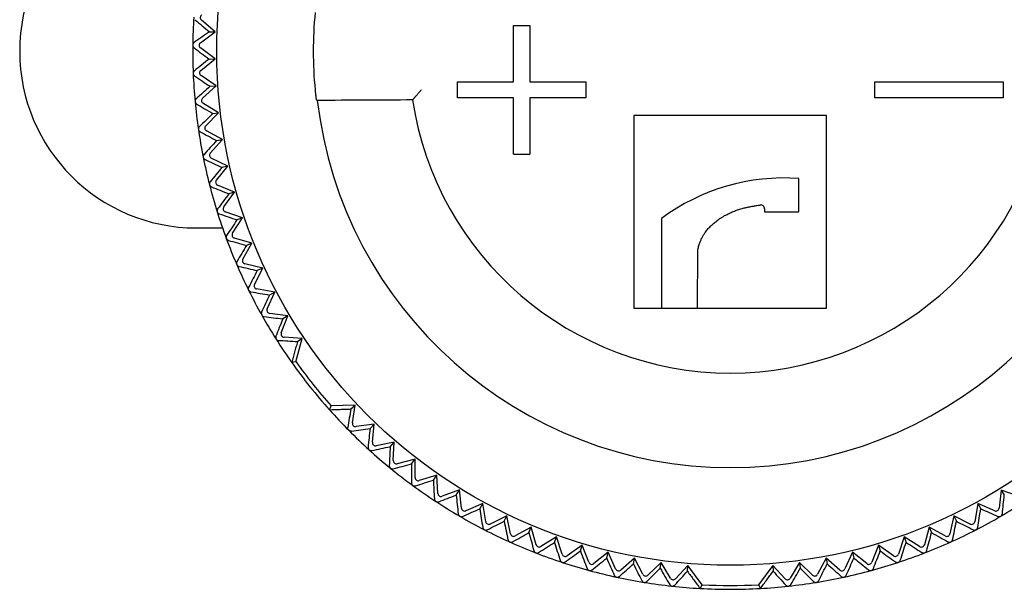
# Model space of a CAD drawing. Header units: millimetres. Extents: x 8 to 313, y 12 to 244.
# Tile 4 of 20: x 145 to 176, y 77 to 95. Entities that reach past the tile are written whole.
import ezdxf

# ---------------------------------------------------------------- set-up
doc = ezdxf.new("R2010")
doc.units = ezdxf.units.MM

msp = doc.modelspace()

# ---------------------------------------------------------------- linework, layer by layer
at = {"color": 7, "linetype": 'Continuous', "lineweight": 30}
for p, q in [((151.025, 94.598), (150.59, 94.966)), ((150.563, 94.263), (151.025, 94.598)), ((150.839, 94.605), (151.025, 94.598)), ((160.32, 94.797), (160.82, 94.797)), ((160.32, 93.047), (160.32, 94.797)), ((160.82, 94.797), (160.82, 93.047)), ((151.016, 93.757), (150.562, 94.102)), ((150.572, 93.399), (151.016, 93.757)), ((150.829, 93.754), (151.016, 93.757)), ((151.051, 92.917), (150.579, 93.238)), ((158.57, 92.547), (158.57, 93.047)), ((158.57, 93.047), (160.32, 93.047)), ((160.82, 93.047), (162.57, 93.047)), ((162.57, 93.047), (162.57, 92.547)), ((171.57, 92.547), (171.57, 93.047)), ((171.57, 93.047), (175.57, 93.047)), ((175.57, 93.047), (175.57, 92.547)), ((150.626, 92.536), (151.051, 92.917)), ((150.864, 92.905), (151.051, 92.917)), ((151.129, 92.08), (150.641, 92.376)), ((154.168, 92.495), (154.201, 92.465)), ((157.169, 92.48), (157.181, 92.495)), ((160.32, 92.547), (158.57, 92.547)), ((160.32, 90.797), (160.32, 92.547)), ((162.57, 92.547), (160.82, 92.547)), ((160.82, 92.547), (160.82, 90.797)), ((175.57, 92.547), (171.57, 92.547)), ((150.725, 91.677), (151.129, 92.08)), ((150.944, 92.058), (151.129, 92.08)), ((170.07, 91.997), (164.07, 91.997)), ((164.07, 91.997), (164.07, 85.997)), ((170.07, 85.997), (170.07, 91.997)), ((151.251, 91.249), (150.748, 91.518)), ((150.869, 90.825), (151.251, 91.249)), ((151.067, 91.217), (151.251, 91.249)), ((151.417, 90.424), (150.9, 90.667)), ((160.32, 90.797), (160.82, 90.797)), ((151.057, 89.981), (151.417, 90.424)), ((151.417, 90.424), (151.235, 90.383)), ((169.209, 88.998), (169.209, 90.035)), ((151.625, 89.61), (151.097, 89.826)), ((151.289, 89.149), (151.625, 89.61)), ((151.625, 89.61), (151.446, 89.559)), ((151.876, 88.808), (151.337, 88.996)), ((168.137, 89.091), (168.137, 88.998)), ((168.137, 88.998), (169.209, 88.998)), ((151.565, 88.33), (151.876, 88.808)), ((151.876, 88.808), (151.699, 88.747)), ((164.926, 88.791), (164.926, 85.997)), ((150.43, 88.497), (151.249, 88.497)), ((152.168, 88.02), (151.62, 88.179)), ((151.882, 87.526), (152.168, 88.02)), ((152.168, 88.02), (151.995, 87.95)), ((166.052, 85.997), (166.057, 87.82)), ((152.502, 87.248), (151.946, 87.378)), ((152.242, 86.74), (152.502, 87.248)), ((152.502, 87.248), (152.332, 87.169)), ((152.875, 86.495), (152.313, 86.596)), ((152.642, 85.974), (152.875, 86.495)), ((152.875, 86.495), (152.71, 86.407)), ((164.07, 85.997), (164.926, 85.997)), ((164.926, 85.997), (166.052, 85.997)), ((166.052, 85.997), (170.07, 85.997)), ((153.287, 85.762), (152.721, 85.834)), ((153.082, 85.23), (153.287, 85.762)), ((153.287, 85.762), (153.127, 85.666)), ((153.728, 85.053), (153.168, 85.094)), ((153.539, 84.328), (153.728, 85.053)), ((153.728, 85.053), (153.581, 84.948)), ((153.539, 84.328), (153.41, 84.304)), ((154.581, 82.836), (154.633, 82.957)), ((155.381, 82.979), (154.633, 82.957)), ((155.246, 82.86), (155.381, 82.979)), ((155.297, 82.424), (155.381, 82.979)), ((155.974, 82.392), (155.41, 82.31)), ((155.845, 82.257), (155.974, 82.392)), ((155.918, 81.824), (155.974, 82.392)), ((156.597, 81.827), (156.037, 81.716)), ((156.475, 81.686), (156.597, 81.827)), ((156.571, 81.257), (156.597, 81.827)), ((157.248, 81.296), (156.695, 81.156)), ((157.134, 81.148), (157.248, 81.296)), ((157.252, 80.725), (157.248, 81.296)), ((157.927, 80.799), (157.381, 80.63)), ((157.82, 80.646), (157.927, 80.799)), ((157.96, 80.229), (157.927, 80.799)), ((158.63, 80.339), (158.094, 80.141)), ((158.532, 80.18), (158.63, 80.339)), ((158.693, 79.771), (158.63, 80.339)), ((175.511, 80.338), (175.447, 79.771)), ((176.046, 80.141), (175.511, 80.338)), ((175.511, 80.338), (175.609, 80.18)), ((159.356, 79.916), (158.832, 79.691)), ((159.266, 79.752), (159.356, 79.916)), ((159.449, 79.353), (159.356, 79.916)), ((174.784, 79.915), (174.691, 79.352)), ((175.309, 79.691), (174.784, 79.915)), ((174.784, 79.915), (174.874, 79.752)), ((160.104, 79.531), (159.592, 79.279)), ((160.023, 79.363), (160.104, 79.531)), ((160.226, 78.974), (160.104, 79.531)), ((174.037, 79.531), (173.915, 78.974)), ((174.549, 79.279), (174.037, 79.531)), ((174.037, 79.531), (174.118, 79.363)), ((160.87, 79.186), (160.372, 78.908)), ((160.798, 79.014), (160.87, 79.186)), ((161.021, 78.636), (160.87, 79.186)), ((173.27, 79.186), (173.119, 78.636)), ((173.768, 78.908), (173.27, 79.186)), ((173.27, 79.186), (173.342, 79.014)), ((161.654, 78.882), (161.171, 78.578)), ((161.591, 78.706), (161.654, 78.882)), ((161.834, 78.341), (161.654, 78.882)), ((172.486, 78.882), (172.307, 78.341)), ((172.969, 78.578), (172.486, 78.882)), ((172.486, 78.882), (172.549, 78.706)), ((162.452, 78.619), (161.986, 78.29)), ((162.399, 78.441), (162.452, 78.619)), ((162.66, 78.088), (162.452, 78.619)), ((171.688, 78.619), (171.48, 78.088)), ((172.154, 78.29), (171.688, 78.619)), ((171.688, 78.619), (171.742, 78.441)), ((163.264, 78.399), (162.815, 78.046)), ((163.219, 78.217), (163.264, 78.399)), ((163.499, 77.879), (163.264, 78.399)), ((170.877, 78.399), (170.641, 77.879)), ((171.325, 78.046), (170.877, 78.399)), ((170.877, 78.399), (170.921, 78.217)), ((164.085, 78.221), (163.656, 77.845)), ((164.05, 78.038), (164.085, 78.221)), ((164.347, 77.714), (164.085, 78.221)), ((164.915, 78.086), (164.506, 77.688)), ((164.89, 77.901), (164.915, 78.086)), ((165.203, 77.594), (164.915, 78.086)), ((165.744, 77.989), (165.363, 77.577)), ((165.735, 77.809), (165.744, 77.989)), ((166.193, 77.39), (165.744, 77.989)), ((168.396, 77.988), (167.947, 77.39)), ((168.777, 77.577), (168.396, 77.988)), ((168.396, 77.988), (168.405, 77.809)), ((169.225, 78.086), (168.937, 77.594)), ((169.634, 77.688), (169.225, 78.086)), ((169.225, 78.086), (169.251, 77.901)), ((170.055, 78.221), (169.793, 77.714)), ((170.484, 77.845), (170.055, 78.221)), ((170.055, 78.221), (170.09, 78.037)), ((166.131, 77.274), (166.193, 77.39)), ((167.947, 77.39), (168.01, 77.274))]:
    msp.add_line(p, q, dxfattribs=at)
msp.add_circle((167.07, 93.997), 16, dxfattribs=at)
for centre, radius, start, end in [((150.43, 93.997), 5.5, 90, 270), ((167.07, 93.997), 12.992, 174.6889, 185.3111), ((167.07, 93.997), 16.75, 176.36, 179.3536), ((167.07, 93.997), 16.75, 179.36, 182.3536), ((167.07, 93.997), 16.75, 182.36, 185.3536), ((167.07, 93.997), 16.75, 185.36, 188.3536), ((167.07, 93.997), 12.96, 186.7877, 353.2123), ((167.07, 93.997), 10.017, 188.7104, 351.2896), ((167.07, 93.997), 16.75, 188.36, 191.3536), ((167.07, 93.997), 16.75, 191.36, 194.3536), ((168.745, 83.64), 6.412, 85.8492, 126.5491), ((167.07, 93.997), 16.75, 194.36, 197.3536), ((167.07, 93.997), 16.75, 197.36, 200.3536), ((168.017, 89.091), 0.12, 0, 98.2864), ((167.07, 93.997), 16.75, 200.36, 203.3536), ((167.07, 93.997), 16.75, 203.36, 206.3536), ((167.07, 93.997), 16.75, 206.36, 209.3536), ((167.07, 93.997), 16.75, 209.36, 212.3536), ((167.07, 93.997), 16.75, 212.36, 215.3568), ((167.07, 93.997), 16.75, 215.3568, 221.786), ((167.07, 93.997), 16.63, 215.5483, 221.5946), ((167.07, 93.997), 16.75, 221.786, 224.7822), ((167.07, 93.997), 16.75, 224.7886, 227.7822), ((167.07, 93.997), 16.75, 227.7886, 230.7822), ((167.07, 93.997), 16.75, 230.7886, 233.7822), ((167.07, 93.997), 16.75, 233.7886, 236.7822), ((167.07, 93.997), 16.75, 236.7886, 239.7822), ((167.07, 93.997), 16.75, 300.2172, 303.2108), ((167.07, 93.997), 16.75, 239.7886, 242.7822), ((167.07, 93.997), 16.75, 297.2172, 300.2108), ((167.07, 93.997), 16.75, 242.7886, 245.7822), ((167.07, 93.997), 16.75, 294.2172, 297.2108), ((167.07, 93.997), 16.75, 245.7886, 248.7822), ((167.07, 93.997), 16.75, 291.2172, 294.2108), ((167.07, 93.997), 16.75, 248.7886, 251.7822), ((167.07, 93.997), 16.75, 288.2172, 291.2108), ((167.07, 93.997), 16.75, 251.7886, 254.7822), ((167.07, 93.997), 16.75, 285.2172, 288.2108), ((167.07, 93.997), 16.75, 254.7886, 257.7822), ((167.07, 93.997), 16.75, 257.7886, 260.7822), ((167.07, 93.997), 16.75, 279.2172, 282.2108), ((167.07, 93.997), 16.75, 282.2172, 285.2108), ((167.07, 93.997), 16.75, 260.7886, 263.7822), ((167.07, 93.997), 16.75, 263.7886, 266.7854), ((167.07, 93.997), 16.63, 266.9769, 273.0231), ((167.07, 93.997), 16.75, 273.2146, 276.2108), ((167.07, 93.997), 16.75, 276.2172, 279.2108), ((167.07, 93.997), 16.75, 266.7854, 273.2146)]:
    msp.add_arc(centre, radius, start, end, dxfattribs=at)
for centre, major_axis in [((150.654, 95.042), (-0.0998, 0.0064)), ((150.622, 94.182), (-0.1, 0.001)), ((150.635, 93.321), (-0.0999, -0.0041)), ((150.693, 92.461), (-0.0996, -0.0093)), ((150.796, 91.606), (-0.0989, -0.0145)), ((150.943, 90.758), (-0.0981, -0.0197)), ((151.135, 89.918), (-0.0969, -0.0248)), ((151.37, 89.09), (-0.0955, -0.0298)), ((151.648, 88.275), (-0.0938, -0.0348)), ((151.969, 87.476), (-0.0918, -0.0396)), ((152.331, 86.694), (-0.0896, -0.0444)), ((152.733, 85.933), (-0.0872, -0.049)), ((153.175, 85.194), (-0.0845, -0.0535)), ((155.395, 82.409), (-0.071, -0.0705)), ((156.018, 81.814), (-0.0672, -0.0741)), ((156.671, 81.252), (-0.0632, -0.0775)), ((157.352, 80.726), (-0.0591, -0.0807)), ((158.06, 80.235), (-0.0548, -0.0837)), ((158.792, 79.783), (-0.0503, -0.0864)), ((175.348, 79.782), (0.0503, -0.0864)), ((159.548, 79.369), (-0.0457, -0.0889)), ((174.593, 79.369), (0.0457, -0.0889)), ((160.324, 78.995), (-0.041, -0.0912)), ((173.817, 78.995), (0.041, -0.0912)), ((161.118, 78.663), (-0.0362, -0.0932)), ((173.023, 78.663), (0.0362, -0.0932)), ((161.929, 78.372), (-0.0313, -0.095)), ((172.212, 78.372), (0.0313, -0.095)), ((162.753, 78.124), (-0.0262, -0.0965)), ((171.387, 78.124), (0.0262, -0.0965)), ((163.59, 77.92), (-0.0212, -0.0977)), ((164.436, 77.76), (-0.016, -0.0987)), ((169.704, 77.76), (0.016, -0.0987)), ((170.55, 77.92), (0.0212, -0.0977)), ((165.29, 77.644), (-0.0108, -0.0994)), ((168.851, 77.644), (0.0108, -0.0994))]:
    msp.add_ellipse(centre, major_axis=major_axis, ratio=0.999893, start_param=5.350694, end_param=7.215677, dxfattribs=at)
for points, knots in [([(150.39, 94.979), (150.465, 94.917), (150.614, 94.792), (150.764, 94.667), (150.839, 94.605)], [0, 0, 0, 0, 0.499996, 1, 1, 1, 1]), ([(150.839, 94.605), (150.759, 94.548), (150.6, 94.434), (150.442, 94.321), (150.363, 94.265)], [0, 0, 0, 0, 0.499996, 1, 1, 1, 1]), ([(150.363, 94.265), (150.359, 94.262), (150.353, 94.257), (150.345, 94.248), (150.339, 94.24), (150.332, 94.23), (150.327, 94.218), (150.324, 94.206), (150.322, 94.195), (150.321, 94.188), (150.321, 94.185)], [0, 0, 0, 0, 0.195025, 0.295038, 0.395027, 0.535745, 0.679934, 0.797618, 0.918522, 1, 1, 1, 1]), ([(150.321, 94.185), (150.321, 94.181), (150.322, 94.172), (150.324, 94.159), (150.328, 94.147), (150.334, 94.135), (150.342, 94.122), (150.352, 94.112), (150.359, 94.107), (150.361, 94.104)], [0, 0, 0, 0, 0.127577, 0.255227, 0.382007, 0.5089, 0.689051, 0.869472, 1, 1, 1, 1]), ([(150.361, 94.104), (150.439, 94.046), (150.595, 93.93), (150.751, 93.813), (150.829, 93.754)], [0, 0, 0, 0, 0.499996, 1, 1, 1, 1]), ([(150.829, 93.754), (150.753, 93.693), (150.6, 93.572), (150.448, 93.451), (150.372, 93.39)], [0, 0, 0, 0, 0.499996, 1, 1, 1, 1]), ([(150.372, 93.39), (150.368, 93.387), (150.362, 93.381), (150.355, 93.373), (150.349, 93.364), (150.343, 93.354), (150.339, 93.342), (150.336, 93.329), (150.334, 93.318), (150.334, 93.311), (150.334, 93.308)], [0, 0, 0, 0, 0.195025, 0.295038, 0.395027, 0.535745, 0.679934, 0.797618, 0.918522, 1, 1, 1, 1]), ([(150.334, 93.308), (150.335, 93.304), (150.336, 93.295), (150.339, 93.282), (150.343, 93.271), (150.35, 93.258), (150.359, 93.247), (150.369, 93.237), (150.376, 93.232), (150.379, 93.23)], [0, 0, 0, 0, 0.127577, 0.255227, 0.382007, 0.5089, 0.689051, 0.869472, 1, 1, 1, 1]), ([(150.379, 93.23), (150.459, 93.176), (150.621, 93.068), (150.783, 92.959), (150.864, 92.905)], [0, 0, 0, 0, 0.499996, 1, 1, 1, 1]), ([(150.864, 92.905), (150.791, 92.84), (150.645, 92.71), (150.5, 92.582), (150.427, 92.517)], [0, 0, 0, 0, 0.499996, 1, 1, 1, 1]), ([(154.134, 92.795), (154.135, 92.786), (154.136, 92.769), (154.139, 92.744), (154.141, 92.719), (154.144, 92.695), (154.146, 92.671), (154.149, 92.648), (154.151, 92.627), (154.153, 92.606), (154.156, 92.587), (154.158, 92.569), (154.16, 92.553), (154.161, 92.539), (154.163, 92.527), (154.164, 92.516), (154.166, 92.508), (154.167, 92.501), (154.168, 92.496), (154.168, 92.495), (154.168, 92.495)], [0, 0, 0, 0, 0.054231, 0.108657, 0.163082, 0.217314, 0.271545, 0.325971, 0.380396, 0.434627, 0.488836, 0.543241, 0.597644, 0.651851, 0.70582, 0.759984, 0.814147, 0.868114, 0.934057, 1, 1, 1, 1]), ([(157.443, 92.795), (157.43, 92.78), (157.405, 92.752), (157.37, 92.712), (157.34, 92.677), (157.313, 92.646), (157.29, 92.621), (157.274, 92.602), (157.262, 92.589), (157.254, 92.579), (157.246, 92.57), (157.239, 92.561), (157.229, 92.549), (157.217, 92.535), (157.204, 92.52), (157.194, 92.509), (157.187, 92.501), (157.182, 92.496), (157.182, 92.495), (157.181, 92.495)], [0, 0, 0, 0, 0.107192, 0.204775, 0.292772, 0.371211, 0.440135, 0.499607, 0.528911, 0.557664, 0.585882, 0.613576, 0.640763, 0.706576, 0.769574, 0.830056, 0.888363, 0.944872, 1, 1, 1, 1]), ([(150.427, 92.517), (150.423, 92.513), (150.417, 92.508), (150.41, 92.499), (150.405, 92.49), (150.4, 92.479), (150.396, 92.467), (150.393, 92.454), (150.393, 92.443), (150.393, 92.436), (150.393, 92.433)], [0, 0, 0, 0, 0.195025, 0.295038, 0.395027, 0.535745, 0.679934, 0.797618, 0.918522, 1, 1, 1, 1]), ([(150.393, 92.433), (150.394, 92.429), (150.395, 92.42), (150.399, 92.408), (150.404, 92.396), (150.412, 92.384), (150.421, 92.373), (150.432, 92.364), (150.439, 92.359), (150.442, 92.357)], [0, 0, 0, 0, 0.127577, 0.2552271, 0.3820066, 0.5089001, 0.6890515, 0.8694719, 1, 1, 1, 1]), ([(150.442, 92.357), (150.525, 92.308), (150.692, 92.208), (150.86, 92.108), (150.944, 92.058)], [0, 0, 0, 0, 0.4999962, 1, 1, 1, 1]), ([(157.169, 92.48), (156.674, 92.478), (155.684, 92.473), (154.695, 92.468), (154.201, 92.465)], [0, 0, 0, 0, 0.4999998, 1, 1, 1, 1]), ([(150.944, 92.058), (150.874, 91.989), (150.735, 91.853), (150.596, 91.716), (150.527, 91.648)], [0, 0, 0, 0, 0.499996, 1, 1, 1, 1]), ([(150.527, 91.648), (150.523, 91.644), (150.518, 91.638), (150.512, 91.629), (150.507, 91.62), (150.502, 91.609), (150.499, 91.596), (150.497, 91.584), (150.497, 91.573), (150.498, 91.566), (150.498, 91.563)], [0, 0, 0, 0, 0.195025, 0.295038, 0.395027, 0.535745, 0.679934, 0.797618, 0.918522, 1, 1, 1, 1]), ([(150.498, 91.563), (150.499, 91.558), (150.501, 91.55), (150.505, 91.537), (150.511, 91.526), (150.519, 91.515), (150.529, 91.504), (150.54, 91.495), (150.547, 91.491), (150.55, 91.489)], [0, 0, 0, 0, 0.127577, 0.2552271, 0.3820066, 0.5089001, 0.6890515, 0.8694719, 1, 1, 1, 1]), ([(150.55, 91.489), (150.636, 91.444), (150.808, 91.353), (150.981, 91.262), (151.067, 91.217)], [0, 0, 0, 0, 0.499996, 1, 1, 1, 1]), ([(151.067, 91.217), (151.001, 91.145), (150.869, 91.001), (150.738, 90.857), (150.673, 90.786)], [0, 0, 0, 0, 0.499996, 1, 1, 1, 1]), ([(150.673, 90.786), (150.669, 90.781), (150.664, 90.775), (150.658, 90.765), (150.654, 90.756), (150.65, 90.745), (150.647, 90.732), (150.646, 90.72), (150.647, 90.708), (150.648, 90.702), (150.648, 90.699)], [0, 0, 0, 0, 0.195025, 0.295038, 0.395027, 0.535745, 0.679934, 0.797618, 0.918522, 1, 1, 1, 1]), ([(150.648, 90.699), (150.649, 90.694), (150.651, 90.686), (150.657, 90.674), (150.663, 90.663), (150.671, 90.652), (150.682, 90.642), (150.694, 90.633), (150.701, 90.63), (150.704, 90.628)], [0, 0, 0, 0, 0.127577, 0.255227, 0.382007, 0.5089, 0.689051, 0.869472, 1, 1, 1, 1]), ([(150.704, 90.628), (150.792, 90.587), (150.969, 90.506), (151.146, 90.424), (151.235, 90.383)], [0, 0, 0, 0, 0.499996, 1, 1, 1, 1]), ([(151.235, 90.383), (151.173, 90.308), (151.049, 90.157), (150.925, 90.007), (150.863, 89.932)], [0, 0, 0, 0, 0.499996, 1, 1, 1, 1]), ([(150.863, 89.932), (150.86, 89.928), (150.855, 89.921), (150.85, 89.911), (150.846, 89.902), (150.842, 89.89), (150.84, 89.877), (150.84, 89.864), (150.841, 89.853), (150.843, 89.847), (150.843, 89.844)], [0, 0, 0, 0, 0.195025, 0.295038, 0.395027, 0.535745, 0.679934, 0.797618, 0.918522, 1, 1, 1, 1]), ([(150.843, 89.844), (150.845, 89.84), (150.847, 89.831), (150.853, 89.819), (150.86, 89.809), (150.869, 89.798), (150.88, 89.789), (150.892, 89.781), (150.9, 89.778), (150.903, 89.776)], [0, 0, 0, 0, 0.127577, 0.255227, 0.382006, 0.5089, 0.689051, 0.869471, 1, 1, 1, 1]), ([(150.903, 89.776), (150.993, 89.74), (151.174, 89.668), (151.355, 89.595), (151.446, 89.559)], [0, 0, 0, 0, 0.499996, 1, 1, 1, 1]), ([(151.446, 89.559), (151.388, 89.481), (151.271, 89.324), (151.156, 89.167), (151.098, 89.089)], [0, 0, 0, 0, 0.499996, 1, 1, 1, 1]), ([(151.098, 89.089), (151.095, 89.085), (151.091, 89.078), (151.086, 89.068), (151.082, 89.058), (151.08, 89.047), (151.078, 89.034), (151.079, 89.021), (151.08, 89.01), (151.082, 89.003), (151.083, 89)], [0, 0, 0, 0, 0.195025, 0.295038, 0.395027, 0.535745, 0.679934, 0.797618, 0.918522, 1, 1, 1, 1]), ([(151.083, 89), (151.084, 88.996), (151.087, 88.988), (151.094, 88.976), (151.101, 88.966), (151.111, 88.956), (151.123, 88.947), (151.135, 88.94), (151.143, 88.937), (151.146, 88.936)], [0, 0, 0, 0, 0.127577, 0.255227, 0.382006, 0.5089, 0.689051, 0.869471, 1, 1, 1, 1]), ([(166.057, 87.82), (166.063, 87.841), (166.075, 87.884), (166.094, 87.948), (166.112, 88.007), (166.131, 88.06), (166.149, 88.107), (166.168, 88.153), (166.19, 88.198), (166.214, 88.243), (166.24, 88.286), (166.267, 88.328), (166.3, 88.374), (166.339, 88.423), (166.383, 88.475), (166.429, 88.525), (166.477, 88.572), (166.525, 88.617), (166.575, 88.66), (166.627, 88.702), (166.685, 88.745), (166.749, 88.79), (166.82, 88.836), (166.894, 88.879), (166.964, 88.917), (167.033, 88.951), (167.098, 88.981), (167.164, 89.009), (167.231, 89.035), (167.299, 89.059), (167.368, 89.08), (167.436, 89.1), (167.515, 89.121), (167.603, 89.141), (167.701, 89.161), (167.8, 89.179), (167.9, 89.195), (167.966, 89.205), (167.999, 89.21)], [0, 0, 0, 0, 0.026104, 0.052208, 0.078307, 0.098036, 0.117777, 0.137511, 0.157229, 0.176887, 0.196563, 0.216244, 0.235908, 0.262765, 0.289637, 0.316499, 0.342341, 0.368205, 0.394079, 0.419947, 0.445793, 0.478995, 0.512223, 0.545453, 0.578659, 0.606719, 0.634793, 0.662868, 0.690929, 0.719259, 0.747591, 0.77537, 0.80315, 0.842478, 0.881815, 0.921149, 0.960574, 1, 1, 1, 1]), ([(151.146, 88.936), (151.238, 88.905), (151.422, 88.842), (151.607, 88.779), (151.699, 88.747)], [0, 0, 0, 0, 0.499996, 1, 1, 1, 1]), ([(151.699, 88.747), (151.645, 88.666), (151.538, 88.503), (151.431, 88.341), (151.377, 88.26)], [0, 0, 0, 0, 0.499996, 1, 1, 1, 1]), ([(151.377, 88.26), (151.374, 88.255), (151.37, 88.248), (151.366, 88.238), (151.363, 88.228), (151.361, 88.216), (151.36, 88.203), (151.361, 88.191), (151.363, 88.18), (151.366, 88.173), (151.366, 88.17)], [0, 0, 0, 0, 0.195025, 0.295038, 0.395027, 0.535745, 0.679934, 0.797618, 0.918522, 1, 1, 1, 1]), ([(151.366, 88.17), (151.368, 88.166), (151.372, 88.158), (151.379, 88.147), (151.387, 88.137), (151.397, 88.128), (151.409, 88.119), (151.421, 88.113), (151.429, 88.11), (151.433, 88.109)], [0, 0, 0, 0, 0.127577, 0.255227, 0.382006, 0.5089, 0.689051, 0.869471, 1, 1, 1, 1]), ([(151.433, 88.109), (151.526, 88.083), (151.713, 88.03), (151.901, 87.977), (151.995, 87.95)], [0, 0, 0, 0, 0.499996, 1, 1, 1, 1]), ([(151.995, 87.95), (151.946, 87.866), (151.847, 87.698), (151.748, 87.53), (151.699, 87.446)], [0, 0, 0, 0, 0.499996, 1, 1, 1, 1]), ([(151.699, 87.446), (151.696, 87.442), (151.692, 87.435), (151.689, 87.424), (151.686, 87.414), (151.685, 87.402), (151.685, 87.389), (151.686, 87.376), (151.689, 87.366), (151.692, 87.359), (151.693, 87.357)], [0, 0, 0, 0, 0.195025, 0.295038, 0.395027, 0.535745, 0.679934, 0.797618, 0.918522, 1, 1, 1, 1]), ([(151.693, 87.357), (151.695, 87.353), (151.699, 87.345), (151.706, 87.334), (151.715, 87.325), (151.725, 87.316), (151.738, 87.308), (151.751, 87.302), (151.759, 87.3), (151.762, 87.299)], [0, 0, 0, 0, 0.127577, 0.255227, 0.382006, 0.5089, 0.689051, 0.869471, 1, 1, 1, 1]), ([(151.762, 87.299), (151.857, 87.277), (152.047, 87.234), (152.237, 87.191), (152.332, 87.169)], [0, 0, 0, 0, 0.499996, 1, 1, 1, 1]), ([(152.332, 87.169), (152.287, 87.083), (152.197, 86.91), (152.107, 86.737), (152.063, 86.651)], [0, 0, 0, 0, 0.499996, 1, 1, 1, 1]), ([(152.063, 86.651), (152.06, 86.646), (152.057, 86.639), (152.054, 86.628), (152.052, 86.618), (152.051, 86.606), (152.052, 86.593), (152.054, 86.58), (152.057, 86.57), (152.06, 86.563), (152.062, 86.561)], [0, 0, 0, 0, 0.195025, 0.295038, 0.395027, 0.535745, 0.679934, 0.797618, 0.918522, 1, 1, 1, 1]), ([(152.062, 86.561), (152.064, 86.557), (152.068, 86.549), (152.076, 86.539), (152.085, 86.53), (152.096, 86.522), (152.109, 86.514), (152.122, 86.509), (152.13, 86.508), (152.134, 86.507)], [0, 0, 0, 0, 0.127577, 0.255227, 0.382006, 0.5089, 0.689051, 0.869471, 1, 1, 1, 1]), ([(152.134, 86.507), (152.23, 86.491), (152.421, 86.457), (152.614, 86.424), (152.71, 86.407)], [0, 0, 0, 0, 0.499996, 1, 1, 1, 1]), ([(152.71, 86.407), (152.669, 86.319), (152.588, 86.141), (152.508, 85.964), (152.468, 85.876)], [0, 0, 0, 0, 0.499996, 1, 1, 1, 1]), ([(152.468, 85.876), (152.466, 85.871), (152.463, 85.863), (152.46, 85.852), (152.459, 85.842), (152.458, 85.83), (152.46, 85.817), (152.463, 85.805), (152.467, 85.794), (152.47, 85.788), (152.471, 85.786)], [0, 0, 0, 0, 0.195025, 0.295038, 0.395027, 0.535745, 0.679934, 0.797618, 0.918522, 1, 1, 1, 1]), ([(152.471, 85.786), (152.474, 85.782), (152.478, 85.774), (152.487, 85.764), (152.496, 85.756), (152.508, 85.748), (152.521, 85.742), (152.534, 85.737), (152.543, 85.736), (152.546, 85.736)], [0, 0, 0, 0, 0.127577, 0.255227, 0.382006, 0.5089, 0.689051, 0.869471, 1, 1, 1, 1]), ([(152.546, 85.736), (152.643, 85.724), (152.836, 85.701), (153.03, 85.678), (153.127, 85.666)], [0, 0, 0, 0, 0.499996, 1, 1, 1, 1]), ([(153.127, 85.666), (153.091, 85.575), (153.019, 85.394), (152.948, 85.213), (152.913, 85.123)], [0, 0, 0, 0, 0.499996, 1, 1, 1, 1]), ([(152.913, 85.123), (152.911, 85.117), (152.908, 85.11), (152.906, 85.099), (152.906, 85.088), (152.906, 85.077), (152.908, 85.064), (152.912, 85.051), (152.916, 85.041), (152.92, 85.035), (152.921, 85.033)], [0, 0, 0, 0, 0.195025, 0.295038, 0.395027, 0.535745, 0.679934, 0.797618, 0.918522, 1, 1, 1, 1]), ([(152.921, 85.033), (152.924, 85.029), (152.929, 85.022), (152.938, 85.012), (152.948, 85.005), (152.959, 84.997), (152.973, 84.992), (152.987, 84.988), (152.995, 84.987), (152.999, 84.987)], [0, 0, 0, 0, 0.127576, 0.255225, 0.382004, 0.508897, 0.689047, 0.869466, 1, 1, 1, 1]), ([(153.581, 84.948), (153.484, 84.954), (153.289, 84.967), (153.096, 84.98), (152.999, 84.987)], [0, 0, 0, 0, 0.499996, 1, 1, 1, 1]), ([(153.581, 84.948), (153.567, 84.895), (153.539, 84.788), (153.496, 84.628), (153.453, 84.467), (153.424, 84.359), (153.41, 84.304)], [0, 0, 0, 0, 0.246332, 0.495108, 0.74633, 1, 1, 1, 1]), ([(154.581, 82.836), (154.637, 82.838), (154.749, 82.842), (154.916, 82.848), (155.081, 82.854), (155.191, 82.858), (155.246, 82.86)], [0, 0, 0, 0, 0.253669, 0.504891, 0.753667, 1, 1, 1, 1]), ([(155.246, 82.86), (155.231, 82.764), (155.2, 82.571), (155.17, 82.379), (155.155, 82.283)], [0, 0, 0, 0, 0.499996, 1, 1, 1, 1]), ([(155.182, 82.198), (155.179, 82.201), (155.173, 82.207), (155.166, 82.218), (155.16, 82.23), (155.156, 82.243), (155.153, 82.257), (155.153, 82.271), (155.154, 82.28), (155.155, 82.283)], [0, 0, 0, 0, 0.125408, 0.255242, 0.380524, 0.508914, 0.686675, 0.869478, 1, 1, 1, 1]), ([(155.268, 82.169), (155.364, 82.184), (155.556, 82.213), (155.749, 82.242), (155.845, 82.257)], [0, 0, 0, 0, 0.499996, 1, 1, 1, 1]), ([(155.845, 82.257), (155.835, 82.16), (155.815, 81.966), (155.794, 81.773), (155.784, 81.676)], [0, 0, 0, 0, 0.499996, 1, 1, 1, 1]), ([(155.268, 82.169), (155.262, 82.169), (155.254, 82.168), (155.243, 82.169), (155.233, 82.17), (155.221, 82.173), (155.209, 82.178), (155.198, 82.184), (155.189, 82.191), (155.184, 82.196), (155.182, 82.198)], [0, 0, 0, 0, 0.195025, 0.295038, 0.395027, 0.535745, 0.679934, 0.797618, 0.918522, 1, 1, 1, 1]), ([(155.784, 81.676), (155.784, 81.671), (155.783, 81.662), (155.784, 81.651), (155.786, 81.641), (155.789, 81.63), (155.795, 81.618), (155.802, 81.607), (155.809, 81.598), (155.814, 81.593), (155.816, 81.592)], [0, 0, 0, 0, 0.195025, 0.295038, 0.395027, 0.535745, 0.679934, 0.797618, 0.918522, 1, 1, 1, 1]), ([(155.903, 81.568), (155.998, 81.588), (156.188, 81.627), (156.38, 81.666), (156.475, 81.686)], [0, 0, 0, 0, 0.4999962, 1, 1, 1, 1]), ([(156.475, 81.686), (156.47, 81.588), (156.46, 81.393), (156.449, 81.199), (156.444, 81.102)], [0, 0, 0, 0, 0.499996, 1, 1, 1, 1]), ([(155.816, 81.592), (155.819, 81.589), (155.826, 81.583), (155.837, 81.576), (155.849, 81.571), (155.862, 81.568), (155.877, 81.566), (155.891, 81.566), (155.899, 81.567), (155.903, 81.568)], [0, 0, 0, 0, 0.125408, 0.255242, 0.380524, 0.508914, 0.686675, 0.869478, 1, 1, 1, 1]), ([(156.444, 81.102), (156.444, 81.097), (156.444, 81.089), (156.446, 81.077), (156.448, 81.068), (156.452, 81.056), (156.458, 81.045), (156.466, 81.034), (156.473, 81.026), (156.478, 81.021), (156.48, 81.02)], [0, 0, 0, 0, 0.195025, 0.295038, 0.395027, 0.535745, 0.679934, 0.797618, 0.918522, 1, 1, 1, 1]), ([(156.48, 81.02), (156.484, 81.017), (156.491, 81.012), (156.503, 81.006), (156.515, 81.001), (156.528, 80.998), (156.543, 80.997), (156.557, 80.998), (156.565, 81), (156.569, 81.001)], [0, 0, 0, 0, 0.125408, 0.255242, 0.380524, 0.508914, 0.686675, 0.869478, 1, 1, 1, 1]), ([(156.569, 81.001), (156.663, 81.025), (156.851, 81.074), (157.04, 81.123), (157.134, 81.148)], [0, 0, 0, 0, 0.499996, 1, 1, 1, 1]), ([(157.134, 81.148), (157.134, 81.05), (157.134, 80.855), (157.134, 80.661), (157.134, 80.564)], [0, 0, 0, 0, 0.499996, 1, 1, 1, 1]), ([(157.134, 80.564), (157.134, 80.558), (157.134, 80.55), (157.137, 80.539), (157.139, 80.529), (157.144, 80.518), (157.151, 80.507), (157.159, 80.497), (157.166, 80.489), (157.172, 80.485), (157.174, 80.483)], [0, 0, 0, 0, 0.195025, 0.295038, 0.395027, 0.535745, 0.679934, 0.797618, 0.918522, 1, 1, 1, 1]), ([(157.174, 80.483), (157.178, 80.481), (157.185, 80.476), (157.197, 80.47), (157.209, 80.467), (157.223, 80.464), (157.238, 80.464), (157.252, 80.465), (157.26, 80.468), (157.263, 80.469)], [0, 0, 0, 0, 0.125408, 0.255242, 0.380524, 0.508914, 0.686675, 0.869478, 1, 1, 1, 1]), ([(157.263, 80.469), (157.356, 80.498), (157.541, 80.557), (157.727, 80.616), (157.82, 80.646)], [0, 0, 0, 0, 0.499996, 1, 1, 1, 1]), ([(157.82, 80.646), (157.825, 80.548), (157.835, 80.353), (157.845, 80.159), (157.85, 80.062)], [0, 0, 0, 0, 0.499996, 1, 1, 1, 1]), ([(157.985, 79.974), (158.076, 80.008), (158.258, 80.077), (158.44, 80.145), (158.532, 80.18)], [0, 0, 0, 0, 0.499996, 1, 1, 1, 1]), ([(158.532, 80.18), (158.542, 80.083), (158.562, 79.888), (158.582, 79.695), (158.592, 79.599)], [0, 0, 0, 0, 0.499996, 1, 1, 1, 1]), ([(175.548, 79.598), (175.558, 79.695), (175.578, 79.888), (175.599, 80.083), (175.609, 80.18)], [0, 0, 0, 0, 0.499996, 1, 1, 1, 1]), ([(157.85, 80.062), (157.851, 80.058), (157.851, 80.051), (157.854, 80.04), (157.857, 80.029), (157.863, 80.017), (157.87, 80.006), (157.879, 79.997), (157.887, 79.989), (157.893, 79.985), (157.895, 79.984)], [0, 0, 0, 0, 0.13166, 0.263603, 0.395061, 0.537591, 0.679954, 0.799278, 0.918524, 1, 1, 1, 1]), ([(157.895, 79.984), (157.899, 79.981), (157.906, 79.977), (157.919, 79.972), (157.931, 79.969), (157.944, 79.967), (157.959, 79.968), (157.973, 79.97), (157.981, 79.973), (157.985, 79.974)], [0, 0, 0, 0, 0.125408, 0.255242, 0.380524, 0.508914, 0.686675, 0.869478, 1, 1, 1, 1]), ([(158.592, 79.599), (158.593, 79.595), (158.594, 79.588), (158.597, 79.577), (158.601, 79.566), (158.607, 79.555), (158.615, 79.544), (158.624, 79.535), (158.633, 79.528), (158.639, 79.524), (158.641, 79.523)], [0, 0, 0, 0, 0.13166, 0.263603, 0.395061, 0.537591, 0.679954, 0.799278, 0.918524, 1, 1, 1, 1]), ([(158.641, 79.523), (158.645, 79.521), (158.653, 79.516), (158.665, 79.512), (158.678, 79.51), (158.691, 79.509), (158.706, 79.51), (158.72, 79.513), (158.728, 79.516), (158.731, 79.518)], [0, 0, 0, 0, 0.125408, 0.255242, 0.380524, 0.508914, 0.686675, 0.869478, 1, 1, 1, 1]), ([(158.731, 79.518), (158.82, 79.557), (158.998, 79.634), (159.177, 79.713), (159.266, 79.752)], [0, 0, 0, 0, 0.499996, 1, 1, 1, 1]), ([(159.266, 79.752), (159.282, 79.655), (159.312, 79.463), (159.342, 79.271), (159.357, 79.175)], [0, 0, 0, 0, 0.499996, 1, 1, 1, 1]), ([(174.783, 79.174), (174.798, 79.27), (174.828, 79.462), (174.859, 79.655), (174.874, 79.752)], [0, 0, 0, 0, 0.499996, 1, 1, 1, 1]), ([(174.874, 79.752), (174.963, 79.713), (175.142, 79.634), (175.32, 79.557), (175.409, 79.518)], [0, 0, 0, 0, 0.499996, 1, 1, 1, 1]), ([(175.409, 79.518), (175.414, 79.516), (175.422, 79.513), (175.433, 79.51), (175.443, 79.509), (175.455, 79.509), (175.468, 79.511), (175.48, 79.514), (175.491, 79.518), (175.497, 79.521), (175.499, 79.523)], [0, 0, 0, 0, 0.195025, 0.295038, 0.395027, 0.535745, 0.679934, 0.797618, 0.918522, 1, 1, 1, 1]), ([(175.499, 79.523), (175.503, 79.525), (175.511, 79.53), (175.52, 79.539), (175.529, 79.548), (175.536, 79.56), (175.543, 79.573), (175.547, 79.587), (175.548, 79.595), (175.548, 79.598)], [0, 0, 0, 0, 0.1275769, 0.255227, 0.3820063, 0.5088998, 0.6890511, 0.8694714, 1, 1, 1, 1]), ([(159.357, 79.175), (159.358, 79.171), (159.359, 79.164), (159.363, 79.153), (159.368, 79.142), (159.375, 79.131), (159.383, 79.121), (159.393, 79.113), (159.402, 79.106), (159.408, 79.103), (159.41, 79.101)], [0, 0, 0, 0, 0.13166, 0.263603, 0.395061, 0.537591, 0.679954, 0.799278, 0.918524, 1, 1, 1, 1]), ([(159.5, 79.101), (159.587, 79.145), (159.761, 79.232), (159.935, 79.319), (160.023, 79.363)], [0, 0, 0, 0, 0.499996, 1, 1, 1, 1]), ([(160.023, 79.363), (160.043, 79.267), (160.083, 79.076), (160.124, 78.886), (160.144, 78.791)], [0, 0, 0, 0, 0.499996, 1, 1, 1, 1]), ([(173.997, 78.791), (174.017, 78.886), (174.057, 79.076), (174.097, 79.267), (174.118, 79.363)], [0, 0, 0, 0, 0.499996, 1, 1, 1, 1]), ([(174.118, 79.363), (174.205, 79.319), (174.38, 79.232), (174.553, 79.145), (174.64, 79.101)], [0, 0, 0, 0, 0.499996, 1, 1, 1, 1]), ([(174.73, 79.101), (174.734, 79.103), (174.742, 79.108), (174.752, 79.116), (174.761, 79.125), (174.769, 79.136), (174.776, 79.149), (174.781, 79.163), (174.782, 79.171), (174.783, 79.174)], [0, 0, 0, 0, 0.127577, 0.255227, 0.382006, 0.5089, 0.689051, 0.869471, 1, 1, 1, 1]), ([(159.41, 79.101), (159.414, 79.1), (159.422, 79.096), (159.435, 79.092), (159.447, 79.091), (159.461, 79.09), (159.476, 79.092), (159.489, 79.096), (159.497, 79.1), (159.5, 79.101)], [0, 0, 0, 0, 0.1254076, 0.2552423, 0.3805235, 0.5089136, 0.6866752, 0.8694777, 1, 1, 1, 1]), ([(160.29, 78.725), (160.375, 78.773), (160.544, 78.869), (160.713, 78.966), (160.798, 79.014)], [0, 0, 0, 0, 0.499996, 1, 1, 1, 1]), ([(160.798, 79.014), (160.823, 78.92), (160.874, 78.731), (160.924, 78.543), (160.949, 78.45)], [0, 0, 0, 0, 0.499996, 1, 1, 1, 1]), ([(173.191, 78.45), (173.216, 78.543), (173.267, 78.731), (173.317, 78.92), (173.342, 79.014)], [0, 0, 0, 0, 0.499996, 1, 1, 1, 1]), ([(173.342, 79.014), (173.427, 78.966), (173.597, 78.869), (173.766, 78.773), (173.85, 78.725)], [0, 0, 0, 0, 0.499996, 1, 1, 1, 1]), ([(174.64, 79.101), (174.645, 79.099), (174.652, 79.096), (174.663, 79.093), (174.673, 79.091), (174.685, 79.09), (174.698, 79.091), (174.711, 79.094), (174.721, 79.097), (174.728, 79.1), (174.73, 79.101)], [0, 0, 0, 0, 0.195025, 0.295038, 0.395027, 0.535745, 0.679934, 0.797618, 0.918522, 1, 1, 1, 1]), ([(160.144, 78.791), (160.145, 78.788), (160.146, 78.781), (160.15, 78.77), (160.156, 78.76), (160.163, 78.749), (160.172, 78.739), (160.182, 78.731), (160.191, 78.725), (160.198, 78.722), (160.2, 78.721)], [0, 0, 0, 0, 0.13166, 0.263603, 0.395061, 0.537591, 0.679954, 0.799278, 0.918524, 1, 1, 1, 1]), ([(160.2, 78.721), (160.204, 78.719), (160.212, 78.716), (160.225, 78.713), (160.238, 78.712), (160.252, 78.712), (160.266, 78.715), (160.28, 78.72), (160.287, 78.724), (160.29, 78.725)], [0, 0, 0, 0, 0.125408, 0.255242, 0.380524, 0.508914, 0.686675, 0.869478, 1, 1, 1, 1]), ([(161.099, 78.391), (161.181, 78.444), (161.344, 78.549), (161.509, 78.654), (161.591, 78.706)], [0, 0, 0, 0, 0.499996, 1, 1, 1, 1]), ([(161.591, 78.706), (161.621, 78.614), (161.681, 78.428), (161.741, 78.243), (161.771, 78.151)], [0, 0, 0, 0, 0.499996, 1, 1, 1, 1]), ([(172.369, 78.15), (172.399, 78.243), (172.459, 78.428), (172.519, 78.613), (172.549, 78.706)], [0, 0, 0, 0, 0.499996, 1, 1, 1, 1]), ([(172.549, 78.706), (172.632, 78.654), (172.796, 78.549), (172.96, 78.444), (173.042, 78.391)], [0, 0, 0, 0, 0.499996, 1, 1, 1, 1]), ([(173.85, 78.725), (173.855, 78.723), (173.862, 78.719), (173.873, 78.716), (173.883, 78.713), (173.895, 78.712), (173.908, 78.712), (173.92, 78.714), (173.931, 78.717), (173.938, 78.72), (173.94, 78.721)], [0, 0, 0, 0, 0.195025, 0.295038, 0.395027, 0.535745, 0.679934, 0.797618, 0.918522, 1, 1, 1, 1]), ([(173.94, 78.721), (173.944, 78.723), (173.952, 78.727), (173.963, 78.734), (173.972, 78.743), (173.981, 78.754), (173.988, 78.766), (173.994, 78.779), (173.996, 78.788), (173.997, 78.791)], [0, 0, 0, 0, 0.127577, 0.255227, 0.382006, 0.5089, 0.689051, 0.869471, 1, 1, 1, 1]), ([(160.949, 78.45), (160.95, 78.446), (160.952, 78.439), (160.957, 78.429), (160.963, 78.419), (160.971, 78.408), (160.98, 78.399), (160.991, 78.392), (161, 78.386), (161.006, 78.383), (161.009, 78.382)], [0, 0, 0, 0, 0.1316601, 0.2636034, 0.3950609, 0.5375905, 0.6799545, 0.799278, 0.9185236, 1, 1, 1, 1]), ([(161.009, 78.382), (161.013, 78.381), (161.022, 78.378), (161.034, 78.376), (161.047, 78.375), (161.061, 78.377), (161.075, 78.38), (161.088, 78.385), (161.096, 78.39), (161.099, 78.391)], [0, 0, 0, 0, 0.125408, 0.255242, 0.380524, 0.508914, 0.686675, 0.869478, 1, 1, 1, 1]), ([(161.924, 78.1), (162.003, 78.157), (162.161, 78.27), (162.319, 78.384), (162.399, 78.441)], [0, 0, 0, 0, 0.499996, 1, 1, 1, 1]), ([(162.399, 78.441), (162.434, 78.349), (162.504, 78.167), (162.573, 77.986), (162.608, 77.895)], [0, 0, 0, 0, 0.499996, 1, 1, 1, 1]), ([(171.533, 77.895), (171.567, 77.986), (171.637, 78.167), (171.707, 78.349), (171.742, 78.441)], [0, 0, 0, 0, 0.499996, 1, 1, 1, 1]), ([(171.742, 78.441), (171.821, 78.384), (171.98, 78.27), (172.138, 78.157), (172.217, 78.1)], [0, 0, 0, 0, 0.499996, 1, 1, 1, 1]), ([(173.042, 78.391), (173.046, 78.389), (173.053, 78.385), (173.064, 78.381), (173.074, 78.378), (173.085, 78.376), (173.098, 78.375), (173.111, 78.377), (173.122, 78.379), (173.129, 78.381), (173.131, 78.382)], [0, 0, 0, 0, 0.195025, 0.295038, 0.395027, 0.535745, 0.679934, 0.797618, 0.918522, 1, 1, 1, 1]), ([(173.131, 78.382), (173.135, 78.384), (173.144, 78.388), (173.154, 78.395), (173.164, 78.403), (173.173, 78.413), (173.182, 78.425), (173.188, 78.438), (173.19, 78.446), (173.191, 78.45)], [0, 0, 0, 0, 0.127577, 0.255227, 0.382006, 0.5089, 0.689051, 0.869471, 1, 1, 1, 1]), ([(161.771, 78.151), (161.772, 78.147), (161.775, 78.14), (161.78, 78.13), (161.787, 78.12), (161.795, 78.111), (161.805, 78.102), (161.816, 78.095), (161.825, 78.09), (161.832, 78.087), (161.835, 78.086)], [0, 0, 0, 0, 0.13166, 0.263603, 0.395061, 0.537591, 0.679954, 0.799278, 0.918524, 1, 1, 1, 1]), ([(161.835, 78.086), (161.839, 78.085), (161.847, 78.083), (161.86, 78.081), (161.873, 78.082), (161.887, 78.083), (161.901, 78.088), (161.914, 78.094), (161.921, 78.098), (161.924, 78.1)], [0, 0, 0, 0, 0.125408, 0.255242, 0.380524, 0.508914, 0.686675, 0.869478, 1, 1, 1, 1]), ([(162.763, 77.853), (162.839, 77.913), (162.991, 78.035), (163.143, 78.157), (163.219, 78.217)], [0, 0, 0, 0, 0.499996, 1, 1, 1, 1]), ([(163.219, 78.217), (163.259, 78.128), (163.338, 77.95), (163.417, 77.772), (163.457, 77.683)], [0, 0, 0, 0, 0.499996, 1, 1, 1, 1]), ([(163.614, 77.649), (163.686, 77.714), (163.832, 77.843), (163.977, 77.973), (164.05, 78.038)], [0, 0, 0, 0, 0.499996, 1, 1, 1, 1]), ([(164.05, 78.038), (164.095, 77.951), (164.183, 77.776), (164.271, 77.603), (164.315, 77.517)], [0, 0, 0, 0, 0.499996, 1, 1, 1, 1]), ([(169.825, 77.517), (169.869, 77.603), (169.957, 77.776), (170.046, 77.95), (170.09, 78.037)], [0, 0, 0, 0, 0.499996, 1, 1, 1, 1]), ([(170.09, 78.037), (170.163, 77.973), (170.309, 77.843), (170.454, 77.714), (170.527, 77.649)], [0, 0, 0, 0, 0.499996, 1, 1, 1, 1]), ([(170.684, 77.683), (170.723, 77.772), (170.802, 77.95), (170.881, 78.128), (170.921, 78.217)], [0, 0, 0, 0, 0.499996, 1, 1, 1, 1]), ([(170.921, 78.217), (170.997, 78.156), (171.15, 78.035), (171.302, 77.913), (171.378, 77.853)], [0, 0, 0, 0, 0.499996, 1, 1, 1, 1]), ([(172.217, 78.1), (172.221, 78.097), (172.228, 78.093), (172.238, 78.088), (172.248, 78.085), (172.26, 78.082), (172.273, 78.081), (172.285, 78.082), (172.296, 78.084), (172.303, 78.086), (172.306, 78.086)], [0, 0, 0, 0, 0.195025, 0.295038, 0.395027, 0.535745, 0.679934, 0.797618, 0.918522, 1, 1, 1, 1]), ([(172.306, 78.086), (172.31, 78.088), (172.318, 78.091), (172.33, 78.098), (172.34, 78.105), (172.349, 78.115), (172.358, 78.127), (172.365, 78.139), (172.368, 78.147), (172.369, 78.15)], [0, 0, 0, 0, 0.127577, 0.255227, 0.382006, 0.5089, 0.689051, 0.869471, 1, 1, 1, 1]), ([(162.608, 77.895), (162.609, 77.892), (162.612, 77.885), (162.618, 77.875), (162.625, 77.866), (162.634, 77.856), (162.644, 77.848), (162.655, 77.842), (162.665, 77.837), (162.672, 77.835), (162.675, 77.834)], [0, 0, 0, 0, 0.13166, 0.263603, 0.395061, 0.537591, 0.679954, 0.799278, 0.918524, 1, 1, 1, 1]), ([(162.675, 77.834), (162.679, 77.833), (162.687, 77.831), (162.7, 77.831), (162.713, 77.831), (162.727, 77.834), (162.741, 77.839), (162.753, 77.845), (162.76, 77.851), (162.763, 77.853)], [0, 0, 0, 0, 0.125408, 0.255242, 0.380524, 0.508914, 0.686675, 0.869478, 1, 1, 1, 1]), ([(163.457, 77.683), (163.458, 77.68), (163.461, 77.674), (163.468, 77.664), (163.475, 77.655), (163.485, 77.646), (163.495, 77.639), (163.507, 77.633), (163.517, 77.629), (163.524, 77.627), (163.526, 77.626)], [0, 0, 0, 0, 0.13166, 0.263603, 0.395061, 0.537591, 0.679954, 0.799278, 0.918524, 1, 1, 1, 1]), ([(163.526, 77.626), (163.531, 77.626), (163.539, 77.624), (163.552, 77.624), (163.565, 77.625), (163.578, 77.629), (163.592, 77.634), (163.604, 77.642), (163.611, 77.647), (163.614, 77.649)], [0, 0, 0, 0, 0.125408, 0.255242, 0.380524, 0.508914, 0.686675, 0.869478, 1, 1, 1, 1]), ([(164.474, 77.491), (164.543, 77.559), (164.681, 77.696), (164.82, 77.833), (164.89, 77.901)], [0, 0, 0, 0, 0.499996, 1, 1, 1, 1]), ([(164.89, 77.901), (164.939, 77.817), (165.036, 77.648), (165.133, 77.479), (165.182, 77.395)], [0, 0, 0, 0, 0.499996, 1, 1, 1, 1]), ([(165.341, 77.378), (165.407, 77.449), (165.538, 77.593), (165.669, 77.737), (165.735, 77.809)], [0, 0, 0, 0, 0.499996, 1, 1, 1, 1]), ([(165.735, 77.809), (165.768, 77.765), (165.833, 77.676), (165.932, 77.543), (166.031, 77.408), (166.098, 77.319), (166.131, 77.274)], [0, 0, 0, 0, 0.246332, 0.495108, 0.74633, 1, 1, 1, 1]), ([(168.01, 77.274), (168.043, 77.319), (168.109, 77.408), (168.209, 77.543), (168.307, 77.676), (168.373, 77.765), (168.405, 77.809)], [0, 0, 0, 0, 0.253669, 0.504891, 0.753667, 1, 1, 1, 1]), ([(168.405, 77.809), (168.471, 77.737), (168.603, 77.593), (168.734, 77.449), (168.799, 77.378)], [0, 0, 0, 0, 0.499996, 1, 1, 1, 1]), ([(168.959, 77.395), (169.007, 77.479), (169.104, 77.648), (169.202, 77.817), (169.251, 77.901)], [0, 0, 0, 0, 0.499996, 1, 1, 1, 1]), ([(169.251, 77.901), (169.32, 77.833), (169.459, 77.696), (169.597, 77.559), (169.666, 77.491)], [0, 0, 0, 0, 0.499996, 1, 1, 1, 1]), ([(170.527, 77.649), (170.531, 77.646), (170.537, 77.641), (170.547, 77.635), (170.556, 77.631), (170.568, 77.627), (170.58, 77.625), (170.593, 77.624), (170.604, 77.624), (170.611, 77.626), (170.614, 77.626)], [0, 0, 0, 0, 0.195025, 0.295038, 0.395027, 0.535745, 0.679934, 0.797618, 0.918522, 1, 1, 1, 1]), ([(170.614, 77.626), (170.618, 77.627), (170.627, 77.63), (170.639, 77.635), (170.65, 77.642), (170.66, 77.65), (170.671, 77.661), (170.679, 77.673), (170.682, 77.68), (170.684, 77.683)], [0, 0, 0, 0, 0.127577, 0.255227, 0.382006, 0.5089, 0.689051, 0.869471, 1, 1, 1, 1]), ([(171.378, 77.853), (171.382, 77.85), (171.388, 77.845), (171.399, 77.84), (171.408, 77.836), (171.42, 77.833), (171.432, 77.831), (171.445, 77.831), (171.456, 77.832), (171.463, 77.834), (171.466, 77.834)], [0, 0, 0, 0, 0.195025, 0.295038, 0.395027, 0.535745, 0.679934, 0.797618, 0.918522, 1, 1, 1, 1]), ([(171.466, 77.834), (171.47, 77.836), (171.479, 77.838), (171.49, 77.844), (171.501, 77.851), (171.511, 77.86), (171.521, 77.872), (171.528, 77.884), (171.531, 77.892), (171.533, 77.895)], [0, 0, 0, 0, 0.127577, 0.255227, 0.382006, 0.5089, 0.689051, 0.869471, 1, 1, 1, 1]), ([(164.315, 77.517), (164.317, 77.513), (164.321, 77.507), (164.327, 77.498), (164.335, 77.489), (164.345, 77.481), (164.356, 77.474), (164.368, 77.469), (164.378, 77.465), (164.385, 77.464), (164.388, 77.463)], [0, 0, 0, 0, 0.13166, 0.263603, 0.395061, 0.537591, 0.679954, 0.799278, 0.918524, 1, 1, 1, 1]), ([(164.388, 77.463), (164.392, 77.463), (164.401, 77.462), (164.414, 77.462), (164.427, 77.464), (164.44, 77.468), (164.453, 77.475), (164.465, 77.483), (164.471, 77.489), (164.474, 77.491)], [0, 0, 0, 0, 0.125408, 0.255242, 0.380524, 0.508914, 0.686675, 0.869478, 1, 1, 1, 1]), ([(165.182, 77.395), (165.184, 77.392), (165.187, 77.386), (165.195, 77.377), (165.203, 77.369), (165.213, 77.361), (165.225, 77.355), (165.237, 77.35), (165.247, 77.347), (165.254, 77.346), (165.257, 77.346)], [0, 0, 0, 0, 0.13166, 0.263603, 0.395061, 0.537591, 0.679954, 0.799278, 0.918524, 1, 1, 1, 1]), ([(165.257, 77.346), (165.261, 77.345), (165.27, 77.345), (165.283, 77.346), (165.296, 77.349), (165.309, 77.353), (165.322, 77.36), (165.333, 77.369), (165.339, 77.375), (165.341, 77.378)], [0, 0, 0, 0, 0.1254076, 0.2552423, 0.3805235, 0.5089136, 0.6866752, 0.8694777, 1, 1, 1, 1]), ([(168.799, 77.378), (168.803, 77.374), (168.809, 77.368), (168.818, 77.361), (168.826, 77.356), (168.837, 77.351), (168.85, 77.347), (168.862, 77.345), (168.874, 77.345), (168.881, 77.345), (168.883, 77.346)], [0, 0, 0, 0, 0.195025, 0.295038, 0.395027, 0.535745, 0.679934, 0.797618, 0.918522, 1, 1, 1, 1]), ([(168.883, 77.346), (168.888, 77.346), (168.896, 77.348), (168.909, 77.352), (168.92, 77.357), (168.932, 77.364), (168.943, 77.374), (168.952, 77.385), (168.957, 77.392), (168.959, 77.395)], [0, 0, 0, 0, 0.127577, 0.255227, 0.382006, 0.5089, 0.689051, 0.869471, 1, 1, 1, 1]), ([(169.666, 77.491), (169.67, 77.487), (169.676, 77.482), (169.686, 77.476), (169.695, 77.471), (169.706, 77.466), (169.719, 77.463), (169.732, 77.462), (169.743, 77.462), (169.75, 77.463), (169.752, 77.463)], [0, 0, 0, 0, 0.1950252, 0.2950384, 0.3950271, 0.535745, 0.6799344, 0.7976184, 0.9185222, 1, 1, 1, 1]), ([(169.752, 77.463), (169.757, 77.464), (169.765, 77.466), (169.778, 77.471), (169.789, 77.477), (169.8, 77.485), (169.811, 77.495), (169.819, 77.506), (169.823, 77.513), (169.825, 77.517)], [0, 0, 0, 0, 0.127577, 0.255227, 0.382006, 0.5089, 0.689051, 0.869471, 1, 1, 1, 1])]:
    msp.add_open_spline(points, degree=3, knots=knots, dxfattribs=at)

doc.saveas('drawing.dxf')
